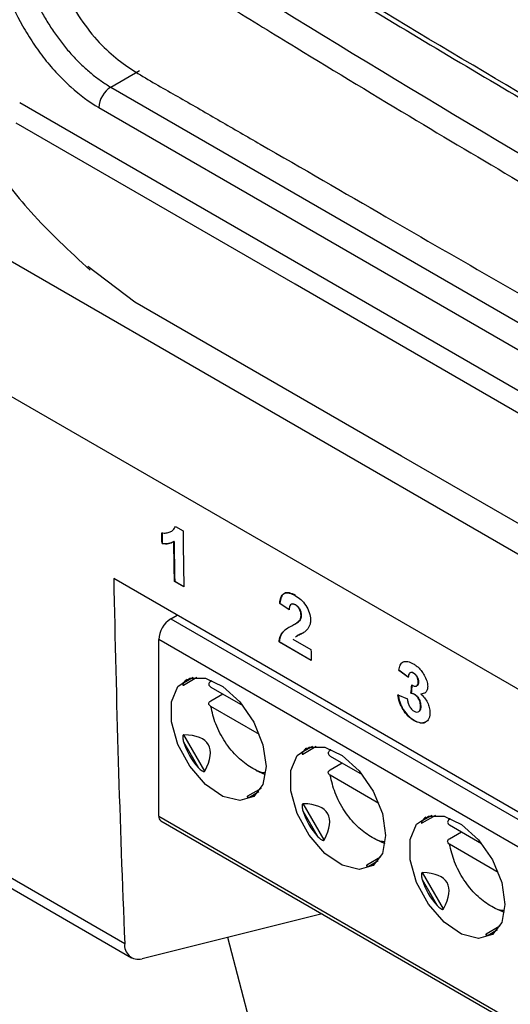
# Model space of a CAD drawing. Header units: millimetres. Extents: x -0.39 to 0.76, y -0.29 to 0.59.
# Tile 113 of 137: x 0.5595 to 0.574, y 0.3509 to 0.3801. Entities that reach past the tile are written whole.
import ezdxf

# ---------------------------------------------------------------- set-up
doc = ezdxf.new("R2010")
doc.units = ezdxf.units.MM

msp = doc.modelspace()

# ---------------------------------------------------------------- linework, layer by layer
at = {"color": 7, "linetype": 'Continuous', "lineweight": 25}
for p, q in [((0.52791, 0.390978), (0.613637, 0.341489)), ((0.562167, 0.378064), (0.563019, 0.378556)), ((0.562167, 0.378064), (0.590323, 0.36181)), ((0.575899, 0.368114), (0.559469, 0.377599)), ((0.561814, 0.377459), (0.58997, 0.361205)), ((0.549761, 0.374364), (0.580167, 0.356811)), ((0.562878, 0.371698), (0.561485, 0.372748)), ((0.570773, 0.36714), (0.562878, 0.371698)), ((0.580144, 0.36173), (0.570773, 0.36714)), ((0.564082, 0.365058), (0.564306, 0.364929)), ((0.563691, 0.364552), (0.563684, 0.364548)), ((0.564041, 0.364615), (0.564034, 0.364611)), ((0.580225, 0.353143), (0.562254, 0.363517)), ((0.56406, 0.363432), (0.564053, 0.363427)), ((0.564332, 0.363266), (0.564053, 0.363427)), ((0.56406, 0.363432), (0.564332, 0.363274)), ((0.567177, 0.362782), (0.56717, 0.362778)), ((0.56745, 0.362585), (0.56717, 0.362778)), ((0.567177, 0.362782), (0.56745, 0.362594)), ((0.567514, 0.362758), (0.567507, 0.362754)), ((0.567635, 0.36274), (0.567628, 0.362736)), ((0.563942, 0.362318), (0.564137, 0.36243)), ((0.56781, 0.362422), (0.567803, 0.362418)), ((0.567618, 0.362165), (0.567625, 0.362169)), ((0.567758, 0.362262), (0.567751, 0.362258)), ((0.563589, 0.356479), (0.563589, 0.361705)), ((0.567159, 0.361643), (0.567152, 0.361639)), ((0.568102, 0.36109), (0.567152, 0.361639)), ((0.567159, 0.361643), (0.568102, 0.361098)), ((0.567556, 0.361721), (0.568096, 0.36141)), ((0.548729, 0.360703), (0.562579, 0.352709)), ((0.564317, 0.36036), (0.564719, 0.360592)), ((0.570703, 0.360805), (0.570696, 0.360801)), ((0.570976, 0.360592), (0.570696, 0.360801)), ((0.570703, 0.360805), (0.570983, 0.360596)), ((0.57114, 0.360717), (0.571133, 0.360713)), ((0.565128, 0.360465), (0.565136, 0.360506)), ((0.565131, 0.3603), (0.566078, 0.359753)), ((0.571226, 0.360333), (0.571233, 0.360337)), ((0.571281, 0.36046), (0.571274, 0.360455)), ((0.548936, 0.360283), (0.562785, 0.352288)), ((0.565128, 0.359894), (0.565482, 0.360098)), ((0.570671, 0.360074), (0.57095, 0.359952)), ((0.571065, 0.360124), (0.571057, 0.36012)), ((0.571175, 0.360084), (0.571168, 0.360079)), ((0.571356, 0.360097), (0.571349, 0.360093)), ((0.571356, 0.360097), (0.57147, 0.360133)), ((0.566573, 0.358896), (0.565131, 0.359729)), ((0.571348, 0.359738), (0.571341, 0.359734)), ((0.571281, 0.35957), (0.571288, 0.359574)), ((0.571156, 0.359314), (0.571149, 0.35931)), ((0.56495, 0.357814), (0.564329, 0.35889)), ((0.564321, 0.358681), (0.564765, 0.357911)), ((0.567853, 0.358319), (0.568254, 0.358551)), ((0.568664, 0.358424), (0.568672, 0.358465)), ((0.568666, 0.358259), (0.569614, 0.357712)), ((0.568664, 0.357853), (0.569017, 0.358057)), ((0.566753, 0.357705), (0.566485, 0.357824)), ((0.570108, 0.356855), (0.568666, 0.357688)), ((0.566619, 0.357301), (0.566217, 0.357069)), ((0.568485, 0.355773), (0.567864, 0.356849)), ((0.567857, 0.35664), (0.568301, 0.35587)), ((0.571388, 0.356278), (0.57179, 0.356509)), ((0.563651, 0.356342), (0.609032, 0.330144)), ((0.572199, 0.356383), (0.572207, 0.356424)), ((0.572202, 0.356218), (0.573149, 0.355671)), ((0.572199, 0.355812), (0.572553, 0.356016)), ((0.570289, 0.355664), (0.570021, 0.355783)), ((0.573644, 0.354814), (0.572202, 0.355647)), ((0.570154, 0.35526), (0.569753, 0.355028)), ((0.572021, 0.353732), (0.5714, 0.354808)), ((0.571392, 0.354599), (0.571837, 0.353829)), ((0.573824, 0.353623), (0.573556, 0.353742)), ((0.568425, 0.353586), (0.563092, 0.352257)), ((0.57369, 0.353219), (0.573289, 0.352987)), ((0.571457, 0.3307), (0.565632, 0.35289))]:
    msp.add_line(p, q, dxfattribs=at)
at = {"color": 9, "linetype": 'Continuous', "lineweight": 25}
for p, q in [((0.563942, 0.362318), (0.608858, 0.336388)), ((0.608877, 0.335561), (0.563589, 0.361705)), ((0.564604, 0.360583), (0.564321, 0.36042)), ((0.568139, 0.358542), (0.567857, 0.358379)), ((0.566271, 0.357042), (0.566554, 0.357205)), ((0.563589, 0.356479), (0.609028, 0.330248)), ((0.571675, 0.356501), (0.571392, 0.356338)), ((0.569807, 0.355001), (0.570089, 0.355164)), ((0.573342, 0.35296), (0.573625, 0.353123))]:
    msp.add_line(p, q, dxfattribs=at)
at = {"color": 7, "linetype": 'Continuous', "lineweight": 25, "flags": 128}
for points in [[(0.575888, 0.367454), (0.567624, 0.372225), (0.559361, 0.376995)], [(0.566771, 0.357949), (0.566675, 0.357415), (0.566402, 0.357062), (0.565987, 0.35694), (0.565487, 0.357064), (0.564969, 0.357418), (0.564504, 0.357955), (0.564154, 0.3586), (0.563966, 0.359268), (0.563966, 0.359868), (0.564154, 0.36032), (0.564504, 0.360561), (0.564969, 0.36056), (0.565487, 0.360317), (0.565987, 0.359864), (0.566402, 0.359263), (0.566675, 0.358594), (0.566771, 0.357949)], [(0.570306, 0.355908), (0.570211, 0.355374), (0.569937, 0.355021), (0.569522, 0.354899), (0.569022, 0.355023), (0.568505, 0.355377), (0.56804, 0.355914), (0.56769, 0.356559), (0.567502, 0.357227), (0.567502, 0.357827), (0.56769, 0.358279), (0.56804, 0.35852), (0.568505, 0.358519), (0.569022, 0.358276), (0.569522, 0.357823), (0.569937, 0.357222), (0.570211, 0.356553), (0.570306, 0.355908)], [(0.573842, 0.353867), (0.573746, 0.353333), (0.573473, 0.35298), (0.573058, 0.352858), (0.572558, 0.352982), (0.57204, 0.353336), (0.571575, 0.353872), (0.571225, 0.354518), (0.571037, 0.355186), (0.571037, 0.355786), (0.571225, 0.356238), (0.571575, 0.356479), (0.57204, 0.356478), (0.572558, 0.356235), (0.573058, 0.355782), (0.573473, 0.355181), (0.573746, 0.354512), (0.573842, 0.353867)]]:
    msp.add_lwpolyline(points, dxfattribs=at)
at = {"color": 7, "linetype": 'Continuous', "lineweight": 25}
for centre, radius, start, end in [((0.562583, 0.377415), 0.0007705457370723, 122.656522, 176.710931), ((0.564356, 0.36167), 0.0007684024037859, 122.605478, 177.394522), ((0.563731, 0.356461), 0.0001438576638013, 172.74417, 235.943649), ((0.562987, 0.352655), 0.0004120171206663, 172.572014, 284.702719)]:
    msp.add_arc(centre, radius, start, end, dxfattribs=at)
for centre, major_axis, ratio, start_param, end_param in [((0.566314, 0.359319), (0.002019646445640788, -0.001056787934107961), 0.444531, 2.938631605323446, 3.090971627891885), ((0.556595, 0.353708), (0.008462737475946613, 0.004885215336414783), 0.204676, 5.967402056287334, 6.598995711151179), ((0.566314, 0.359319), (0.001816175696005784, 0.001049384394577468), 0.953495, 2.917196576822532, 3.365347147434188), ((0.56985, 0.357278), (0.002019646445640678, -0.001056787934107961), 0.444531, 2.938631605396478, 3.090971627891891), ((0.566314, 0.359319), (9.474338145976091e-05, 0.002277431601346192), 0.44448, 3.192324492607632, 3.344497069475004), ((0.560131, 0.351667), (0.008462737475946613, 0.004885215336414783), 0.204676, 5.967402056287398, 6.598995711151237), ((0.56985, 0.357278), (0.001816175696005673, 0.001049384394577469), 0.953495, 2.917196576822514, 3.365347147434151), ((0.573385, 0.355237), (0.002019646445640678, -0.001056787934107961), 0.444531, 2.93863160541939, 3.090971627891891), ((0.56985, 0.357278), (9.474338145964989e-05, 0.002277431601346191), 0.44448, 3.192324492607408, 3.34449706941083), ((0.563666, 0.349626), (0.008462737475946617, 0.004885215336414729), 0.204676, 5.967402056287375, 6.598995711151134), ((0.573385, 0.355237), (0.001816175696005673, 0.001049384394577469), 0.953495, 2.917196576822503, 3.365347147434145), ((0.573385, 0.355237), (9.474338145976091e-05, 0.002277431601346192), 0.44448, 3.192324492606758, 3.344497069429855)]:
    msp.add_ellipse(centre, major_axis=major_axis, ratio=ratio, start_param=start_param, end_param=end_param, dxfattribs=at)
for points, knots in [([(0.5535573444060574, 0.4124820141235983), (0.5534467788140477, 0.4104878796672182), (0.553317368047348, 0.4081538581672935), (0.5531788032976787, 0.4054749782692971), (0.553122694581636, 0.4044546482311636), (0.553072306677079, 0.4032010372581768), (0.553629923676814, 0.4015809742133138), (0.5542278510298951, 0.3998167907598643), (0.5550987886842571, 0.3972634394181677), (0.5565978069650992, 0.3928884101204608), (0.5582743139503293, 0.3879767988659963), (0.5597316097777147, 0.3838656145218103), (0.5603770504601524, 0.3818879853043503), (0.5608410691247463, 0.3807537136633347), (0.5613264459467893, 0.3799725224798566), (0.5620394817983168, 0.3790909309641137), (0.5630515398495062, 0.3783898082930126), (0.5642253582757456, 0.377749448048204), (0.5654104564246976, 0.3770553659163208), (0.5674396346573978, 0.3758878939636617), (0.5712898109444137, 0.3736621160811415), (0.5782470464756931, 0.3696467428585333), (0.584837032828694, 0.3658466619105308), (0.5894359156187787, 0.3631854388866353), (0.590746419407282, 0.3624332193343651), (0.5914032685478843, 0.362044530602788), (0.5920409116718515, 0.3618863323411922), (0.5925009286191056, 0.3618653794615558), (0.5927121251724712, 0.3619577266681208), (0.592754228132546, 0.3619761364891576)], [0, 0, 0, 0, 0.0880664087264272, 0.1030767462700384, 0.1182538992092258, 0.1334634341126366, 0.1572321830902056, 0.180971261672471, 0.2044249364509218, 0.2589412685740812, 0.3558069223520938, 0.4006739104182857, 0.4235076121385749, 0.4348973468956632, 0.4462098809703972, 0.4575100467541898, 0.4779360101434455, 0.4986683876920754, 0.5194007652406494, 0.5401331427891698, 0.6052920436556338, 0.7216472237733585, 0.9056079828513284, 0.9515981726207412, 0.9630957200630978, 0.9745527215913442, 0.9858862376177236, 0.9971863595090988, 0.9999999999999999, 0.9999999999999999, 0.9999999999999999, 0.9999999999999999]), ([(0.556111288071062, 0.4099912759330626), (0.5560490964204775, 0.4081749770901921), (0.5559791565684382, 0.4061323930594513), (0.5558029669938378, 0.4038388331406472), (0.5560372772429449, 0.402883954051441), (0.556382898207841, 0.4018744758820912), (0.5568454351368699, 0.4003866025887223), (0.5576711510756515, 0.3978113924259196), (0.5592106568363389, 0.393021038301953), (0.5606503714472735, 0.3885261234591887), (0.5618502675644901, 0.3849835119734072), (0.5622159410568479, 0.3837103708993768), (0.5627237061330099, 0.3827622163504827), (0.5632672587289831, 0.38202686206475), (0.5640044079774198, 0.3814658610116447), (0.5648327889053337, 0.380979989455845), (0.5660502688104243, 0.3802143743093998), (0.5681717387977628, 0.3789168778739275), (0.5721553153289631, 0.3765003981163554), (0.5785384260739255, 0.3727588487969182), (0.585375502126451, 0.3688687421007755), (0.5902802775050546, 0.3662872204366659), (0.5922585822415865, 0.3651781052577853), (0.5928430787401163, 0.365027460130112), (0.5933770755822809, 0.3650632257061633), (0.5939817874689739, 0.3653715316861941), (0.5944596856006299, 0.3661589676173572), (0.5966491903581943, 0.3689314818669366), (0.5989614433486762, 0.3720872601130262), (0.6011238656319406, 0.3749147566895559), (0.6015330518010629, 0.3754497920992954)], [0, 0, 0, 0, 0.0692182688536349, 0.0778418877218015, 0.0893050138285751, 0.1009644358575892, 0.1126135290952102, 0.1400718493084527, 0.189104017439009, 0.276661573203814, 0.2939657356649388, 0.3112222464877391, 0.3197427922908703, 0.3282221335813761, 0.3411624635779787, 0.3543314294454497, 0.3675000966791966, 0.3985394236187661, 0.4539635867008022, 0.5529287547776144, 0.6913415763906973, 0.7605566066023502, 0.7691931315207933, 0.777727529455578, 0.7862148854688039, 0.7947048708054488, 0.8119563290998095, 0.8292605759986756, 0.9676916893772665, 1, 1, 1, 1]), ([(0.5515327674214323, 0.3949755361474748), (0.5519497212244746, 0.3937874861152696), (0.5527232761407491, 0.3915833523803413), (0.5537290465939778, 0.3886435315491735), (0.5544503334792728, 0.3865143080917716), (0.5549341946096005, 0.3850757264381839), (0.5552693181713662, 0.3840764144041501), (0.5555755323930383, 0.3831585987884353), (0.5559929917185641, 0.3819101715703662), (0.5565087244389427, 0.3803080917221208), (0.5571177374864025, 0.3787005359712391), (0.557781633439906, 0.3772349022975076), (0.5585830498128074, 0.3758713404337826), (0.5598210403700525, 0.3742463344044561), (0.5609464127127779, 0.3732054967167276), (0.5615540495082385, 0.3726435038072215)], [0, 0, 0, 0, 0.1459713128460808, 0.2708137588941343, 0.3626092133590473, 0.4088277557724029, 0.446161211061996, 0.4839969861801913, 0.5224072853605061, 0.6027091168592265, 0.6914581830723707, 0.7421801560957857, 0.81161199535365, 0.8982812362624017, 1, 1, 1, 1]), ([(0.565535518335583, 0.3830236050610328), (0.5670847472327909, 0.3820699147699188), (0.5705085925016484, 0.3799622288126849), (0.574014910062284, 0.3779002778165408), (0.5759346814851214, 0.3767713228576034)], [0, 0, 0, 0, 0.4524821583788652, 1, 1, 1, 1]), ([(0.592765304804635, 0.3657098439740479), (0.5830230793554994, 0.3709030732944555), (0.5736423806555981, 0.3763178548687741), (0.5646332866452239, 0.3819489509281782), (0.5646211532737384, 0.3819566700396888), (0.5646090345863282, 0.3819645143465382)], [31.64903347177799, 31.64903347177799, 31.64903347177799, 31.64903347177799, 71.33687054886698, 71.33687054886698, 71.390452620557, 71.390452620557, 71.390452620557, 71.390452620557]), ([(0.5597190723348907, 0.3811677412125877), (0.5597432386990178, 0.381103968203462), (0.5597914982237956, 0.3809766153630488), (0.5598720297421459, 0.3807872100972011), (0.5599580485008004, 0.3805999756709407), (0.5600498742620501, 0.3804154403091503), (0.5601470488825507, 0.3802340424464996), (0.5602493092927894, 0.3800562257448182), (0.5603563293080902, 0.3798824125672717), (0.5604677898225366, 0.3797130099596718), (0.5605833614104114, 0.3795484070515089), (0.560702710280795, 0.3793889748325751), (0.5608254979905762, 0.3792350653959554), (0.5609513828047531, 0.3790870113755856), (0.5610800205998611, 0.3789451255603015), (0.5612110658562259, 0.3788097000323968), (0.5613441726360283, 0.3786810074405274), (0.5614789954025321, 0.3785592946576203), (0.5616151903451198, 0.3784448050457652), (0.5617524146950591, 0.3783376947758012), (0.5618903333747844, 0.3782383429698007), (0.5620285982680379, 0.3781461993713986), (0.5621209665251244, 0.3780913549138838), (0.5621670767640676, 0.3780639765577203)], [0, 0, 0, 0, 0.0491036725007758, 0.0980586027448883, 0.1468648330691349, 0.1955224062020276, 0.2440313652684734, 0.2923917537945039, 0.3406036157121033, 0.3886669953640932, 0.4365819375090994, 0.4843484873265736, 0.5319666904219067, 0.5794365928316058, 0.6267582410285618, 0.6739316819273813, 0.7209569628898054, 0.7678341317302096, 0.8145632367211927, 0.861144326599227, 0.9075774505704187, 0.95386265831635, 1, 1, 1, 1]), ([(0.5590594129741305, 0.3809450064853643), (0.5591959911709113, 0.3805762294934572), (0.5593621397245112, 0.3802198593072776), (0.5596517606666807, 0.379702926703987), (0.5597565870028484, 0.3795319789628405), (0.5599769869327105, 0.3792024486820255), (0.560207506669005, 0.3788853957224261), (0.5604564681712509, 0.3785952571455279), (0.5607137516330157, 0.3783195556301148), (0.5608484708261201, 0.3781888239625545), (0.5612532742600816, 0.3778268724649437), (0.5615299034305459, 0.3776232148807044), (0.5618135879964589, 0.3774594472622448)], [0, 0, 0, 0, 0.2500000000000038, 0.2500000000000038, 0.3750000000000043, 0.3750000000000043, 0.5000000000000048, 0.6250000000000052, 0.6250000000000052, 0.7500000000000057, 0.7500000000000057, 1, 1, 1, 1]), ([(0.5636789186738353, 0.3648675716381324), (0.5637010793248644, 0.3648642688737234), (0.5637232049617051, 0.3648610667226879), (0.563765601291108, 0.364859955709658), (0.5637860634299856, 0.3648615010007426), (0.5638463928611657, 0.3648691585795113), (0.5638845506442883, 0.3648786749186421), (0.5639569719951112, 0.3649059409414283), (0.563989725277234, 0.3649249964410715), (0.5640441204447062, 0.3649802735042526), (0.5640657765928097, 0.3650163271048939), (0.564081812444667, 0.3650578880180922)], [0, 0, 0, 0, 0.125, 0.125, 0.25, 0.25, 0.5, 0.5, 0.75, 0.75, 1, 1, 1, 1]), ([(0.5640336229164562, 0.3646106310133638), (0.5639844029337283, 0.3645813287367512), (0.563931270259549, 0.3645585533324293), (0.5638132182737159, 0.3645376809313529), (0.5637499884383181, 0.3645387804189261), (0.563683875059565, 0.3645477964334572)], [0, 0, 0, 0, 0.5, 0.5, 1, 1, 1, 1]), ([(0.5636909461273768, 0.3645518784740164), (0.5637237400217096, 0.3645483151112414), (0.5637893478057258, 0.3645411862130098), (0.5639048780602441, 0.3645504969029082), (0.5639761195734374, 0.3645851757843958), (0.5640214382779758, 0.3646072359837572)], [0, 0, 0, 0, 0.2666742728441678, 0.533511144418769, 1, 1, 1, 1]), ([(0.5671699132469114, 0.3627776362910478), (0.5671759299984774, 0.3628413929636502), (0.5671850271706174, 0.3629024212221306), (0.5672247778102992, 0.3630052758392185), (0.5672554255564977, 0.3630475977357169), (0.5673424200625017, 0.3630903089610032), (0.5673960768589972, 0.3630928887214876), (0.5675090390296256, 0.3630705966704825), (0.5675689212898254, 0.3630439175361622), (0.5676292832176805, 0.363009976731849)], [0, 0, 0, 0, 0.25, 0.25, 0.5, 0.5, 0.75, 0.75, 1, 1, 1, 1]), ([(0.5676363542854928, 0.3630140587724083), (0.5675763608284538, 0.3630477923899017), (0.5675175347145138, 0.3630741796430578), (0.5674046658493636, 0.363096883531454), (0.5673509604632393, 0.3630945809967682), (0.5672637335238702, 0.3630528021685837), (0.5672328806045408, 0.3630112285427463), (0.5671924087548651, 0.3629080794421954), (0.5671830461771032, 0.3628459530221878), (0.5671769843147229, 0.3627817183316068)], [0, 0, 0, 0, 0.25, 0.25, 0.5, 0.5, 0.75, 0.75, 1, 1, 1, 1]), ([(0.5676292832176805, 0.363009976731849), (0.5676851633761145, 0.3629764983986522), (0.5677404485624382, 0.3629387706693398), (0.567847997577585, 0.3628417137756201), (0.5678988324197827, 0.3627824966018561), (0.5679860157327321, 0.3626492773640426), (0.5680216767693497, 0.362577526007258), (0.5680697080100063, 0.362434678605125), (0.5680797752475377, 0.362364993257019), (0.5680818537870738, 0.3623000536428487)], [0, 0, 0, 0, 0.25, 0.25, 0.5, 0.5, 0.75, 0.75, 1, 1, 1, 1]), ([(0.5676275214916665, 0.3627360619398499), (0.5676005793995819, 0.3627502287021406), (0.5675737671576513, 0.362762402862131), (0.5675246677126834, 0.3627643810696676), (0.5675036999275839, 0.3627558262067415), (0.5674593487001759, 0.3627050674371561), (0.5674524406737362, 0.3626450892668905), (0.5674497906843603, 0.3625850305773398)], [0, 0, 0, 0, 0.25, 0.25, 0.5, 0.5, 1, 1, 1, 1]), ([(0.5675141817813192, 0.3627570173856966), (0.5675188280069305, 0.3627597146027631), (0.5675269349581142, 0.3627644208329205), (0.5675399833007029, 0.3627668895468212), (0.5675551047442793, 0.3627680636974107), (0.5675707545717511, 0.3627663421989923), (0.5675868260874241, 0.3627620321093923), (0.5676027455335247, 0.3627562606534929), (0.5676186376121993, 0.3627485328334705), (0.5676305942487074, 0.362742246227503), (0.5676345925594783, 0.362740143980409)], [0, 0, 0, 0, 0.1500110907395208, 0.2617463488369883, 0.3551920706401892, 0.5451984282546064, 0.6419711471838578, 0.730812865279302, 0.909983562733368, 1, 1, 1, 1]), ([(0.5678031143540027, 0.3624183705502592), (0.5678018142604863, 0.362446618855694), (0.5678001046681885, 0.3624750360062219), (0.567786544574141, 0.3625359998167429), (0.5677751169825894, 0.3625681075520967), (0.5677428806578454, 0.3626290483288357), (0.56772223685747, 0.3626574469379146), (0.5676768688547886, 0.3627038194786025), (0.5676519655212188, 0.362720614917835), (0.5676275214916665, 0.3627360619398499)], [0, 0, 0, 0, 0.25, 0.25, 0.5, 0.5, 0.75, 0.75, 1, 1, 1, 1]), ([(0.5676345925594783, 0.362740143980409), (0.5676588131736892, 0.3627248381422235), (0.5676829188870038, 0.3627087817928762), (0.5677289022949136, 0.3626621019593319), (0.5677496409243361, 0.3626335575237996), (0.5677817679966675, 0.3625731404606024), (0.567793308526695, 0.3625411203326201), (0.5678071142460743, 0.3624797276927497), (0.5678088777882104, 0.3624508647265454), (0.5678101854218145, 0.3624224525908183)], [0, 0, 0, 0, 0.25, 0.25, 0.5, 0.5, 0.75, 0.75, 1, 1, 1, 1]), ([(0.5677507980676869, 0.3622580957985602), (0.5677658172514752, 0.3622785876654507), (0.5677802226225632, 0.3623000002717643), (0.5677989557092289, 0.3623535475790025), (0.5678020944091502, 0.3623851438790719), (0.5678031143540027, 0.3624183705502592)], [0, 0, 0, 0, 0.5, 0.5, 1, 1, 1, 1]), ([(0.5678101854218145, 0.3624224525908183), (0.5678091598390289, 0.3623890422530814), (0.567805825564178, 0.3623569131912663), (0.5677872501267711, 0.3623041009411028), (0.567772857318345, 0.3622826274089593), (0.5677578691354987, 0.3622621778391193)], [0, 0, 0, 0, 0.5, 0.5, 1, 1, 1, 1]), ([(0.5671517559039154, 0.3616385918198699), (0.5671553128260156, 0.3616716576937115), (0.5671590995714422, 0.3617045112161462), (0.5671729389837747, 0.3617642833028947), (0.567182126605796, 0.3617920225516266), (0.5672147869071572, 0.3618704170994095), (0.567245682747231, 0.3619147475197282), (0.5673551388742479, 0.3620220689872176), (0.5674438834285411, 0.3620707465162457), (0.5675327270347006, 0.3621180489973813)], [0, 0, 0, 0, 0.1250000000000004, 0.1250000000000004, 0.2500000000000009, 0.2500000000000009, 0.4999999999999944, 0.4999999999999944, 1, 1, 1, 1]), ([(0.5674625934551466, 0.3620778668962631), (0.5674446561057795, 0.3620678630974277), (0.5673828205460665, 0.3620333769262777), (0.5672734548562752, 0.3619534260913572), (0.5671825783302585, 0.361816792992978), (0.56716500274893, 0.3616879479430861), (0.5671588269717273, 0.361642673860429)], [0, 0, 0, 0, 0.1206714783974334, 0.4159916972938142, 0.7947888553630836, 1, 1, 1, 1]), ([(0.5675327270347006, 0.3621180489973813), (0.5675708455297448, 0.3621385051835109), (0.5676089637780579, 0.362158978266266), (0.5676832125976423, 0.3622033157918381), (0.5677201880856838, 0.3622257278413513), (0.5677507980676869, 0.3622580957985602)], [0, 0, 0, 0, 0.5, 0.5, 1, 1, 1, 1]), ([(0.5677578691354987, 0.3622621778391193), (0.5677425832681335, 0.3622460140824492), (0.567725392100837, 0.3622324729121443), (0.5677076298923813, 0.3622199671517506), (0.5676899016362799, 0.3622074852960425), (0.567671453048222, 0.3621961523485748), (0.5676528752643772, 0.3621850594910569), (0.5676437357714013, 0.3621796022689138), (0.5676345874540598, 0.3621741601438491), (0.5676253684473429, 0.3621688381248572)], [0, 0, 0, 0, 0.0001147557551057, 0.0001147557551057, 0.0001147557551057, 0.0002291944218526, 0.0002291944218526, 0.0002291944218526, 0.0002854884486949, 0.0002854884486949, 0.0002854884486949, 0.0002854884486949]), ([(0.5680818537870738, 0.3623000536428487), (0.568081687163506, 0.3622623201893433), (0.5680799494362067, 0.3622256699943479), (0.5680682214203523, 0.3621580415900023), (0.5680589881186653, 0.3621276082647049), (0.5680229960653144, 0.3620446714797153), (0.567986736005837, 0.3620019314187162), (0.5679475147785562, 0.3619643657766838)], [0, 0, 0, 0, 0.2499999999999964, 0.2499999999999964, 0.4999999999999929, 0.4999999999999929, 1, 1, 1, 1]), ([(0.5679475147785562, 0.3619643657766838), (0.567916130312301, 0.3619414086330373), (0.5678534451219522, 0.3618955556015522), (0.5677391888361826, 0.3618513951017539), (0.5676729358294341, 0.3618021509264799), (0.567637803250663, 0.3617760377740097)], [0, 0, 0, 0, 0.3201800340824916, 0.6395057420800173, 1, 1, 1, 1]), ([(0.5676430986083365, 0.3617832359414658), (0.567665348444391, 0.3618010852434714), (0.5677239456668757, 0.3618480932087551), (0.567814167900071, 0.3618754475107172), (0.5678665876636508, 0.3619112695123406), (0.5678807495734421, 0.3619209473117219)], [0, 0, 0, 0, 0.308802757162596, 0.8132636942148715, 1, 1, 1, 1]), ([(0.5706961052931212, 0.360800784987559), (0.5707065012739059, 0.3608541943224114), (0.5707186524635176, 0.3609059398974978), (0.5707600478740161, 0.360993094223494), (0.5707894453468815, 0.3610276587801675), (0.5708696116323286, 0.3610624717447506), (0.5709171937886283, 0.3610643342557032), (0.570992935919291, 0.3610499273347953), (0.5710188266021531, 0.3610422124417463), (0.5710720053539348, 0.3610204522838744), (0.5710991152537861, 0.3610059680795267), (0.5711261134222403, 0.3609912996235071)], [0, 0, 0, 0, 0.2500000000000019, 0.2500000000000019, 0.5000000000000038, 0.5000000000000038, 0.7500000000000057, 0.7500000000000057, 0.8750000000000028, 0.8750000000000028, 1, 1, 1, 1]), ([(0.5711261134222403, 0.3609912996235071), (0.571155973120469, 0.3609732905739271), (0.571185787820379, 0.3609544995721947), (0.571244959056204, 0.3609089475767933), (0.5712736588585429, 0.3608836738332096), (0.5713290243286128, 0.3608274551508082), (0.5713559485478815, 0.3607959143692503), (0.5714055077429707, 0.3607288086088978), (0.5714276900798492, 0.3606930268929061), (0.5714490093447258, 0.3606565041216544)], [0, 0, 0, 0, 0.25, 0.25, 0.5, 0.5, 0.75, 0.75, 1, 1, 1, 1]), ([(0.5711325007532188, 0.3607126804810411), (0.571109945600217, 0.3607244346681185), (0.57108768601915, 0.3607327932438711), (0.5710477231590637, 0.3607321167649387), (0.5710308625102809, 0.3607242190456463), (0.5710041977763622, 0.3606988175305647), (0.5709946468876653, 0.3606806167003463), (0.5709818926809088, 0.3606391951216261), (0.5709789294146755, 0.3606154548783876), (0.5709762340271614, 0.3605915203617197)], [0, 0, 0, 0, 0.25, 0.25, 0.5, 0.5, 0.75, 0.75, 1, 1, 1, 1]), ([(0.571040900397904, 0.3607258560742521), (0.5710426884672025, 0.3607274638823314), (0.5710551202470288, 0.3607386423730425), (0.5710895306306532, 0.3607398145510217), (0.5711232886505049, 0.3607242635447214), (0.5711395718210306, 0.3607167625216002)], [0, 0, 0, 0, 0.0800043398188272, 0.5562403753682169, 1, 1, 1, 1]), ([(0.5712737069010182, 0.3604554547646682), (0.5712726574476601, 0.360478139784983), (0.5712710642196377, 0.3605010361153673), (0.5712594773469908, 0.360550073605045), (0.5712501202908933, 0.3605756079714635), (0.5712242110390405, 0.3606248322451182), (0.5712081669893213, 0.3606479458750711), (0.5711721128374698, 0.3606863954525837), (0.5711522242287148, 0.3607002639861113), (0.5711325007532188, 0.3607126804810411)], [0, 0, 0, 0, 0.25, 0.25, 0.5, 0.5, 0.75, 0.75, 1, 1, 1, 1]), ([(0.5711395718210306, 0.3607167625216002), (0.5711590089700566, 0.3607045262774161), (0.5711782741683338, 0.3606912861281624), (0.5712147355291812, 0.3606527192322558), (0.5712308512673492, 0.3606295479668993), (0.571256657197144, 0.3605808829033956), (0.5712662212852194, 0.3605551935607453), (0.571278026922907, 0.3605059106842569), (0.5712797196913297, 0.3604824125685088), (0.57128077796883, 0.3604595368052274)], [0, 0, 0, 0, 0.25, 0.25, 0.5, 0.5, 0.75, 0.75, 1, 1, 1, 1]), ([(0.5714490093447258, 0.3606565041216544), (0.5714794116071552, 0.360600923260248), (0.5715064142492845, 0.3605433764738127), (0.5715425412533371, 0.3604300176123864), (0.5715508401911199, 0.3603741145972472), (0.5715526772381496, 0.3603221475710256)], [0, 0, 0, 0, 0.5, 0.5, 1, 1, 1, 1]), ([(0.5643210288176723, 0.3604196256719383), (0.5643179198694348, 0.3604148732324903), (0.564311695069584, 0.3604053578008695), (0.5643042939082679, 0.3603915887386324), (0.5642987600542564, 0.3603785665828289), (0.5642962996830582, 0.3603688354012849), (0.5642962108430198, 0.3603622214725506), (0.5642972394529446, 0.3603584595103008), (0.56429943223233, 0.3603559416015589), (0.5643028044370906, 0.3603546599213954), (0.5643081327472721, 0.3603554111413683), (0.5643134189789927, 0.3603573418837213), (0.5643167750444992, 0.3603594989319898), (0.564317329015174, 0.3603598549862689)], [0, 0, 0, 0, 0.1567897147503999, 0.3139275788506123, 0.4649944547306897, 0.6171546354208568, 0.6901088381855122, 0.7636321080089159, 0.819691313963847, 0.8767998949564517, 0.9380747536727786, 0.9897782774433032, 1, 1, 1, 1]), ([(0.5651280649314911, 0.3604651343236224), (0.5650903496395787, 0.3604433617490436), (0.5650695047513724, 0.3604129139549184), (0.5650709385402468, 0.3603521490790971), (0.5650930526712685, 0.3603220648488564), (0.5651307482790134, 0.3603003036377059)], [0, 0, 0, 0, 0.5, 0.5, 1, 1, 1, 1]), ([(0.5710795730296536, 0.3603628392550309), (0.5711049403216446, 0.360347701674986), (0.5711300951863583, 0.3603345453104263), (0.5711789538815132, 0.3603217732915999), (0.571202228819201, 0.3603213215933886), (0.5712394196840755, 0.3603382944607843), (0.5712535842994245, 0.3603548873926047), (0.5712711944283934, 0.3603986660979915), (0.5712729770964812, 0.3604269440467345), (0.5712737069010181, 0.3604554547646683)], [0, 0, 0, 0, 0.25, 0.25, 0.5, 0.5, 0.75, 0.75, 1, 1, 1, 1]), ([(0.57128077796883, 0.3604595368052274), (0.5712805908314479, 0.3604522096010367), (0.5712802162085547, 0.3604375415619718), (0.5712786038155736, 0.3604160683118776), (0.5712748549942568, 0.3603959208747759), (0.5712694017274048, 0.3603797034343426), (0.5712611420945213, 0.3603634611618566), (0.571251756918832, 0.3603512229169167), (0.5712413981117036, 0.3603416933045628), (0.5712357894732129, 0.3603383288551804), (0.5712333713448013, 0.3603368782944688)], [0, 0, 0, 0, 0.1356379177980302, 0.2715281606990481, 0.4098370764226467, 0.5500770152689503, 0.6429287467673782, 0.8315016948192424, 0.9273530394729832, 0.9999999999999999, 0.9999999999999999, 0.9999999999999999, 0.9999999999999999]), ([(0.5715526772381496, 0.3603221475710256), (0.5715520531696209, 0.360285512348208), (0.5715492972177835, 0.3602505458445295), (0.5715300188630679, 0.3601913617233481), (0.571515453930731, 0.3601666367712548), (0.5714589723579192, 0.3601104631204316), (0.571405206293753, 0.3600980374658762), (0.5713491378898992, 0.3600933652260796)], [0, 0, 0, 0, 0.2499999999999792, 0.2499999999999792, 0.4999999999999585, 0.4999999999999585, 1, 1, 1, 1]), ([(0.5711492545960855, 0.3593098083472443), (0.5710902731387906, 0.3593449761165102), (0.5710321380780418, 0.3593869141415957), (0.5709196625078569, 0.3594968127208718), (0.5708685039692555, 0.3595618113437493), (0.5707809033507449, 0.3597031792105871), (0.5707447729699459, 0.3597792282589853), (0.5706933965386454, 0.3599289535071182), (0.5706791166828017, 0.3600031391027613), (0.5706707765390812, 0.3600743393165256)], [0, 0, 0, 0, 0.25, 0.25, 0.5, 0.5, 0.75, 0.75, 1, 1, 1, 1]), ([(0.570677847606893, 0.3600784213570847), (0.5706861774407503, 0.3600073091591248), (0.5706999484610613, 0.3599347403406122), (0.5707518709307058, 0.3597830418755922), (0.5707869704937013, 0.3597090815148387), (0.5708748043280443, 0.359566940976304), (0.5709255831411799, 0.3595021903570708), (0.5710380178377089, 0.3593919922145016), (0.5710969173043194, 0.3593493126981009), (0.5711563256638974, 0.3593138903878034)], [0, 0, 0, 0, 0.25, 0.25, 0.5, 0.5, 0.75, 0.75, 1, 1, 1, 1]), ([(0.5711679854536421, 0.3600794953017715), (0.5711585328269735, 0.3600846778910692), (0.5711490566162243, 0.3600898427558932), (0.5711396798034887, 0.3600940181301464), (0.5711302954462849, 0.3600981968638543), (0.5711210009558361, 0.3601015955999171), (0.5711117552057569, 0.3601048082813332), (0.5710933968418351, 0.3601111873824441), (0.5710753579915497, 0.3601157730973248), (0.5710574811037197, 0.3601198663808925)], [0, 0, 0, 0, 4.0136141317e-05, 4.0136141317e-05, 4.0136141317e-05, 8.02857957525e-05, 8.02857957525e-05, 8.02857957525e-05, 0.0001600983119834, 0.0001600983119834, 0.0001600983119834, 0.0001600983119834]), ([(0.571064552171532, 0.3601239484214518), (0.571073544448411, 0.3601218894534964), (0.5710825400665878, 0.3601198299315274), (0.5710916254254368, 0.3601173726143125), (0.5711007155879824, 0.3601149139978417), (0.5711099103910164, 0.3601119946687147), (0.5711191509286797, 0.3601087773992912), (0.5711375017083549, 0.3601023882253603), (0.571156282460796, 0.3600938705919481), (0.571175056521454, 0.3600835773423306)], [0, 0, 0, 0, 4.0119405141e-05, 4.0119405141e-05, 4.0119405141e-05, 8.02737389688e-05, 8.02737389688e-05, 8.02737389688e-05, 0.0001602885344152, 0.0001602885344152, 0.0001602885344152, 0.0001602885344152]), ([(0.5713405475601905, 0.3597341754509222), (0.5713390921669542, 0.3597638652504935), (0.5713372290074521, 0.3597937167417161), (0.5713243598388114, 0.3598569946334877), (0.5713137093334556, 0.3598904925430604), (0.5712836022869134, 0.3599553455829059), (0.5712647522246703, 0.3599869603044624), (0.5712197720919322, 0.360042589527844), (0.5711938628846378, 0.360062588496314), (0.5711679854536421, 0.3600794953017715)], [0, 0, 0, 0, 0.25, 0.25, 0.5, 0.5, 0.75, 0.75, 1, 1, 1, 1]), ([(0.571175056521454, 0.3600835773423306), (0.5712005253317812, 0.3600669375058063), (0.5712261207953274, 0.3600473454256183), (0.5712709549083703, 0.3599923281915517), (0.5712900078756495, 0.3599606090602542), (0.5713202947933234, 0.3598958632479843), (0.5713310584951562, 0.3598624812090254), (0.5713442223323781, 0.3597985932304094), (0.5713461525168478, 0.3597681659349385), (0.571347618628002, 0.3597382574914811)], [0, 0, 0, 0, 0.25, 0.25, 0.5, 0.5, 0.75, 0.75, 1, 1, 1, 1]), ([(0.5713491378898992, 0.3600933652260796), (0.5713874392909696, 0.360060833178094), (0.571424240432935, 0.3600247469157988), (0.5714922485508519, 0.3599393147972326), (0.5715212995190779, 0.35989250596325), (0.5715703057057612, 0.3597940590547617), (0.5715891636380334, 0.3597436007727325), (0.5716138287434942, 0.3596440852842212), (0.571618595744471, 0.3595973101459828), (0.57162029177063, 0.3595519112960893)], [0, 0, 0, 0, 0.25, 0.25, 0.5, 0.5, 0.75, 0.75, 1, 1, 1, 1]), ([(0.5651307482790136, 0.3597287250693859), (0.5650930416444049, 0.3597504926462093), (0.5650709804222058, 0.359780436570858), (0.5650694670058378, 0.3598412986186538), (0.5650903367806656, 0.359871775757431), (0.5651280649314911, 0.3598935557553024)], [0, 0, 0, 0, 0.5, 0.5, 1, 1, 1, 1]), ([(0.5667488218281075, 0.3577657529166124), (0.5667399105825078, 0.3577650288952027), (0.5666143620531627, 0.3577548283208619), (0.5663210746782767, 0.3579027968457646), (0.5659135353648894, 0.3582047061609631), (0.5655404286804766, 0.35866404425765), (0.565253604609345, 0.3592007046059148), (0.5651708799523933, 0.3595562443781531), (0.5651307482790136, 0.3597287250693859)], [0, 0, 0, 0, 0.0146952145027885, 0.2070375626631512, 0.3993799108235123, 0.6035187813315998, 0.807657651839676, 1, 1, 1, 1]), ([(0.5709495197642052, 0.3599523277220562), (0.5709538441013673, 0.359919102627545), (0.570958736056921, 0.3598857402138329), (0.5709770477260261, 0.3598169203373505), (0.5709895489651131, 0.3597808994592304), (0.5710241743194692, 0.3597119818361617), (0.5710458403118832, 0.3596785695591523), (0.5710829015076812, 0.3596359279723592), (0.5710961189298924, 0.3596226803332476), (0.5711228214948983, 0.3596006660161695), (0.5711365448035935, 0.3595919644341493), (0.5711502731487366, 0.3595832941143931)], [0, 0, 0, 0, 0.2499999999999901, 0.2499999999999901, 0.4999999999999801, 0.4999999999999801, 0.7499999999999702, 0.7499999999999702, 0.8749999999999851, 0.8749999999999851, 1, 1, 1, 1]), ([(0.5711502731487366, 0.3595832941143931), (0.5711784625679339, 0.3595677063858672), (0.571206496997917, 0.3595574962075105), (0.5712562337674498, 0.3595569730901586), (0.5712781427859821, 0.3595653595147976), (0.5713120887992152, 0.3595957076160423), (0.5713244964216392, 0.3596178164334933), (0.5713385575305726, 0.3596710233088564), (0.571340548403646, 0.3597021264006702), (0.5713405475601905, 0.3597341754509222)], [0, 0, 0, 0, 0.25, 0.25, 0.5, 0.5, 0.75, 0.75, 1, 1, 1, 1]), ([(0.571347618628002, 0.3597382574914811), (0.5713476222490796, 0.3597291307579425), (0.5713476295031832, 0.3597108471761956), (0.5713456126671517, 0.3596845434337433), (0.5713416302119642, 0.359659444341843), (0.5713360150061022, 0.359638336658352), (0.5713273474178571, 0.3596158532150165), (0.5713161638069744, 0.3595987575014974), (0.5713027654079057, 0.3595847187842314), (0.5712943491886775, 0.3595779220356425), (0.5712891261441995, 0.3595751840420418), (0.5712880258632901, 0.3595746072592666)], [0, 0, 0, 0, 0.1265771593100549, 0.2535719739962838, 0.3826100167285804, 0.5126863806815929, 0.6039097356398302, 0.789758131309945, 0.8843911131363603, 0.9756459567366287, 1, 1, 1, 1]), ([(0.57162029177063, 0.3595519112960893), (0.5716202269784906, 0.3595169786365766), (0.5716187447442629, 0.3594831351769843), (0.571607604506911, 0.3594217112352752), (0.5715992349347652, 0.3593926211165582), (0.5715635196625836, 0.3593181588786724), (0.5715269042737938, 0.359282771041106), (0.5714389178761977, 0.359238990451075), (0.5713864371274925, 0.3592314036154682), (0.571273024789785, 0.3592489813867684), (0.5712109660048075, 0.3592756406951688), (0.5711492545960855, 0.3593098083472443)], [0, 0, 0, 0, 0.1249999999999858, 0.1249999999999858, 0.2499999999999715, 0.2499999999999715, 0.499999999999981, 0.499999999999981, 0.7499999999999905, 0.7499999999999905, 1, 1, 1, 1]), ([(0.5711563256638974, 0.3593138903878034), (0.5712151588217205, 0.3592861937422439), (0.5713334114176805, 0.3592305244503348), (0.5714533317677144, 0.3592332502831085), (0.571494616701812, 0.3592711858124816), (0.5715001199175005, 0.359276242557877)], [0, 0, 0, 0, 0.4618303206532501, 0.9282628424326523, 1, 1, 1, 1]), ([(0.5643287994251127, 0.3588895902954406), (0.564321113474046, 0.3588898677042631), (0.5643135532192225, 0.3588857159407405), (0.5643034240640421, 0.3588710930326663), (0.5643005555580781, 0.3588616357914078), (0.5642953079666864, 0.3588332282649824), (0.564295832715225, 0.3588133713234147), (0.5643010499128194, 0.3587556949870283), (0.5643100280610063, 0.3587180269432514), (0.564321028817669, 0.3586810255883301)], [0, 0, 0, 0, 0.1249999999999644, 0.1249999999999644, 0.2499999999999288, 0.2499999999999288, 0.4999999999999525, 0.4999999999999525, 1, 1, 1, 1]), ([(0.567856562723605, 0.3583786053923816), (0.5678534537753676, 0.3583738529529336), (0.567847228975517, 0.3583643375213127), (0.5678398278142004, 0.3583505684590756), (0.5678342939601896, 0.358337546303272), (0.5678318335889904, 0.3583278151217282), (0.567831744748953, 0.3583212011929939), (0.567832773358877, 0.3583174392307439), (0.5678349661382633, 0.3583149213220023), (0.567838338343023, 0.3583136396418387), (0.5678436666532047, 0.3583143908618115), (0.5678489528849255, 0.3583163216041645), (0.5678523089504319, 0.358318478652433), (0.5678528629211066, 0.3583188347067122)], [0, 0, 0, 0, 0.1567897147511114, 0.313927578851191, 0.4649944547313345, 0.6171546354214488, 0.6901088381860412, 0.7636321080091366, 0.819691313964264, 0.8767998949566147, 0.9380747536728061, 0.9897782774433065, 1, 1, 1, 1]), ([(0.5686635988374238, 0.3584241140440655), (0.5686258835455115, 0.3584023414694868), (0.5686050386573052, 0.3583718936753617), (0.5686064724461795, 0.3583111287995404), (0.5686285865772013, 0.3582810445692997), (0.5686662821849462, 0.3582592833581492)], [0, 0, 0, 0, 0.5, 0.5, 1, 1, 1, 1]), ([(0.5647654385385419, 0.3579112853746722), (0.5647810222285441, 0.357894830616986), (0.5647972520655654, 0.3578789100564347), (0.5648143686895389, 0.3578639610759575), (0.5648308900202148, 0.3578495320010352), (0.5648483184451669, 0.3578358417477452), (0.564867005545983, 0.3578242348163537), (0.5648760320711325, 0.3578186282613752), (0.5648854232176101, 0.3578134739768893), (0.5648951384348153, 0.3578093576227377), (0.5649026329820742, 0.3578061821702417), (0.5649104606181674, 0.3578035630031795), (0.5649182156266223, 0.3578023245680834), (0.564922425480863, 0.3578016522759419), (0.5649266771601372, 0.3578013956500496), (0.5649306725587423, 0.3578017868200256), (0.5649340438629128, 0.3578021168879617), (0.5649372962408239, 0.3578029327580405), (0.5649401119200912, 0.3578042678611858), (0.5649429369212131, 0.3578056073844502), (0.5649453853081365, 0.3578075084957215), (0.5649472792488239, 0.3578097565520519), (0.5649483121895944, 0.3578109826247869), (0.5649491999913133, 0.3578123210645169), (0.5649499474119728, 0.3578137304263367)], [5.2e-15, 5.2e-15, 5.2e-15, 5.2e-15, 6.83781332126e-05, 6.83781332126e-05, 6.83781332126e-05, 0.0001344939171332, 0.0001344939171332, 0.0001344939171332, 0.0001663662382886, 0.0001663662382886, 0.0001663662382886, 0.000191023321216, 0.000191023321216, 0.000191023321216, 0.0002043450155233, 0.0002043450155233, 0.0002043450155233, 0.0002156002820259, 0.0002156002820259, 0.0002156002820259, 0.0002269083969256, 0.0002269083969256, 0.0002269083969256, 0.0002330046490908, 0.0002330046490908, 0.0002330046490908, 0.0002330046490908]), ([(0.5686662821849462, 0.3576877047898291), (0.5686285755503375, 0.3577094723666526), (0.5686065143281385, 0.3577394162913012), (0.5686050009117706, 0.3578002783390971), (0.5686258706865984, 0.3578307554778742), (0.5686635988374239, 0.3578525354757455)], [0, 0, 0, 0, 0.5, 0.5, 1, 1, 1, 1]), ([(0.5702843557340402, 0.3557247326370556), (0.5702754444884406, 0.3557240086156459), (0.5701498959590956, 0.355713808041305), (0.5698566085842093, 0.3558617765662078), (0.5694490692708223, 0.3561636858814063), (0.5690759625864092, 0.3566230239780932), (0.5687891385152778, 0.357159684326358), (0.5687064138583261, 0.3575152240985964), (0.5686662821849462, 0.3576877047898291)], [0, 0, 0, 0, 0.0146952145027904, 0.2070375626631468, 0.3993799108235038, 0.6035187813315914, 0.8076576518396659, 1, 1, 1, 1]), ([(0.5662175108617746, 0.3570687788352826), (0.5662157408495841, 0.357067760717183), (0.5662114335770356, 0.3570652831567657), (0.5662079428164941, 0.3570618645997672), (0.5662058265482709, 0.3570586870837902), (0.5662050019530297, 0.3570552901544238), (0.5662061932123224, 0.3570518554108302), (0.5662104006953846, 0.3570481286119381), (0.566217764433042, 0.35704504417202), (0.5662281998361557, 0.3570428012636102), (0.566240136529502, 0.3570416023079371), (0.5662543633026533, 0.3570412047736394), (0.5662650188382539, 0.3570417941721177), (0.5662710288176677, 0.3570421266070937)], [0, 0, 0, 0, 0.0340504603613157, 0.0828607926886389, 0.1240735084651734, 0.1663890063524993, 0.2455190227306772, 0.3264681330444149, 0.4510812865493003, 0.5769873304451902, 0.7051616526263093, 0.8337040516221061, 1, 1, 1, 1]), ([(0.5678643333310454, 0.3568485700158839), (0.5678566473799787, 0.3568488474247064), (0.5678490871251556, 0.3568446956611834), (0.567838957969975, 0.3568300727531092), (0.5678360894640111, 0.356820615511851), (0.5678308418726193, 0.3567922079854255), (0.5678313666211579, 0.3567723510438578), (0.5678365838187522, 0.3567146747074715), (0.5678455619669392, 0.3566770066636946), (0.5678565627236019, 0.3566400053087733)], [0, 0, 0, 0, 0.1249999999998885, 0.1249999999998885, 0.249999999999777, 0.249999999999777, 0.499999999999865, 0.499999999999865, 1, 1, 1, 1]), ([(0.5713920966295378, 0.3563375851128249), (0.5713889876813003, 0.3563328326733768), (0.5713827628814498, 0.3563233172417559), (0.571375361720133, 0.3563095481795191), (0.5713698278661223, 0.3562965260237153), (0.5713673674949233, 0.3562867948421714), (0.5713672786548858, 0.3562801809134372), (0.5713683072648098, 0.3562764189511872), (0.571370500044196, 0.3562739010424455), (0.5713738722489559, 0.3562726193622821), (0.5713792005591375, 0.3562733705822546), (0.5713844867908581, 0.3562753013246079), (0.5713878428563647, 0.3562774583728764), (0.5713883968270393, 0.3562778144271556)], [0, 0, 0, 0, 0.1567897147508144, 0.3139275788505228, 0.4649944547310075, 0.6171546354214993, 0.6901088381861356, 0.7636321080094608, 0.8196913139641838, 0.8767998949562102, 0.9380747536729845, 0.9897782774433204, 1, 1, 1, 1]), ([(0.5721991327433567, 0.3563830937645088), (0.5721614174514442, 0.35636132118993), (0.5721405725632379, 0.3563308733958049), (0.5721420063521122, 0.3562701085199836), (0.572164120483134, 0.3562400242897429), (0.5722018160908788, 0.3562182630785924)], [0, 0, 0, 0, 0.5, 0.5, 1, 1, 1, 1]), ([(0.5683009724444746, 0.3558702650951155), (0.5683165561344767, 0.3558538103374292), (0.5683327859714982, 0.3558378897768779), (0.5683499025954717, 0.3558229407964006), (0.5683664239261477, 0.3558085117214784), (0.5683838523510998, 0.3557948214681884), (0.5684025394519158, 0.3557832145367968), (0.5684115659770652, 0.3557776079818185), (0.5684209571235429, 0.3557724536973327), (0.568430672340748, 0.3557683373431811), (0.568438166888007, 0.3557651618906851), (0.5684459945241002, 0.3557625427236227), (0.568453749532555, 0.3557613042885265), (0.5684579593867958, 0.355760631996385), (0.5684622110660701, 0.3557603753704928), (0.568466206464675, 0.3557607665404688), (0.5684695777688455, 0.3557610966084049), (0.5684728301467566, 0.3557619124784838), (0.5684756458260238, 0.355763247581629), (0.5684784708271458, 0.3557645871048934), (0.5684809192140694, 0.3557664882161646), (0.5684828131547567, 0.3557687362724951), (0.5684838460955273, 0.3557699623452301), (0.5684847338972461, 0.3557713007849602), (0.5684854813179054, 0.3557727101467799)], [5.3e-15, 5.3e-15, 5.3e-15, 5.3e-15, 6.83781332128e-05, 6.83781332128e-05, 6.83781332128e-05, 0.0001344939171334, 0.0001344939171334, 0.0001344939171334, 0.0001663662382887, 0.0001663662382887, 0.0001663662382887, 0.0001910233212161, 0.0001910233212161, 0.0001910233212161, 0.0002043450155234, 0.0002043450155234, 0.0002043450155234, 0.000215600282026, 0.000215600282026, 0.000215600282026, 0.0002269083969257, 0.0002269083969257, 0.0002269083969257, 0.0002330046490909, 0.0002330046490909, 0.0002330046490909, 0.0002330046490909]), ([(0.5722018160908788, 0.3556466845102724), (0.5721641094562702, 0.3556684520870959), (0.5721420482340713, 0.3556983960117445), (0.5721405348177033, 0.3557592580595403), (0.5721614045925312, 0.3557897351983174), (0.5721991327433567, 0.3558115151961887)], [0, 0, 0, 0, 0.5, 0.5, 1, 1, 1, 1]), ([(0.5738198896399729, 0.3536837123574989), (0.5738109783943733, 0.3536829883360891), (0.5736854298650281, 0.3536727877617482), (0.5733921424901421, 0.3538207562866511), (0.5729846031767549, 0.3541226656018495), (0.572611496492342, 0.3545820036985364), (0.5723246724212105, 0.3551186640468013), (0.5722419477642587, 0.3554742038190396), (0.5722018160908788, 0.3556466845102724)], [0, 0, 0, 0, 0.0146952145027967, 0.2070375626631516, 0.3993799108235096, 0.6035187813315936, 0.8076576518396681, 1, 1, 1, 1]), ([(0.5697530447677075, 0.3550277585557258), (0.5697512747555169, 0.3550267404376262), (0.5697469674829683, 0.3550242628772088), (0.5697434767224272, 0.3550208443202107), (0.5697413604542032, 0.3550176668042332), (0.5697405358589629, 0.3550142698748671), (0.5697417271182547, 0.3550108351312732), (0.5697459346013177, 0.3550071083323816), (0.5697532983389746, 0.355004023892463), (0.5697637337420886, 0.3550017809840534), (0.5697756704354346, 0.3550005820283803), (0.5697898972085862, 0.3550001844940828), (0.5698005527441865, 0.3550007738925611), (0.5698065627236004, 0.355001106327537)], [0, 0, 0, 0, 0.0340504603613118, 0.0828607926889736, 0.1240735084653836, 0.166389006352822, 0.2455190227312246, 0.3264681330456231, 0.4510812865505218, 0.5769873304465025, 0.7051616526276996, 0.8337040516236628, 1, 1, 1, 1]), ([(0.5713998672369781, 0.3548075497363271), (0.5713921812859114, 0.3548078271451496), (0.5713846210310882, 0.3548036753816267), (0.5713744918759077, 0.3547890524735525), (0.5713716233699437, 0.3547795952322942), (0.571366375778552, 0.3547511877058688), (0.5713669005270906, 0.3547313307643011), (0.571372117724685, 0.3546736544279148), (0.5713810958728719, 0.354635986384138), (0.5713920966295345, 0.3545989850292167)], [0, 0, 0, 0, 0.1250000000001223, 0.1250000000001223, 0.2500000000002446, 0.2500000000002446, 0.5000000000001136, 0.5000000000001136, 1, 1, 1, 1]), ([(0.5718365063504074, 0.3538292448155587), (0.5718520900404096, 0.3538127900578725), (0.5718683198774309, 0.3537968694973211), (0.5718854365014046, 0.3537819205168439), (0.5719019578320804, 0.3537674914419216), (0.5719193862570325, 0.3537538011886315), (0.5719380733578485, 0.3537421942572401), (0.5719470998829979, 0.3537365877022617), (0.5719564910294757, 0.3537314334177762), (0.5719662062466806, 0.3537273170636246), (0.5719737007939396, 0.3537241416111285), (0.5719815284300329, 0.353721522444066), (0.5719892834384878, 0.3537202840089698), (0.5719934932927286, 0.3537196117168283), (0.5719977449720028, 0.353719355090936), (0.5720017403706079, 0.353719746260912), (0.5720051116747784, 0.3537200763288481), (0.5720083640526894, 0.3537208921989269), (0.5720111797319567, 0.3537222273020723), (0.5720140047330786, 0.3537235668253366), (0.572016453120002, 0.3537254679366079), (0.5720183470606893, 0.3537277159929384), (0.5720193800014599, 0.3537289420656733), (0.5720202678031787, 0.3537302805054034), (0.5720210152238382, 0.3537316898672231)], [5.2e-15, 5.2e-15, 5.2e-15, 5.2e-15, 6.83781332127e-05, 6.83781332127e-05, 6.83781332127e-05, 0.0001344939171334, 0.0001344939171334, 0.0001344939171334, 0.0001663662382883, 0.0001663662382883, 0.0001663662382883, 0.000191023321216, 0.000191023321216, 0.000191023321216, 0.0002043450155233, 0.0002043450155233, 0.0002043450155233, 0.0002156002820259, 0.0002156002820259, 0.0002156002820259, 0.0002269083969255, 0.0002269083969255, 0.0002269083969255, 0.0002330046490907, 0.0002330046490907, 0.0002330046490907, 0.0002330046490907]), ([(0.573288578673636, 0.352986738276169), (0.5732868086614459, 0.3529857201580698), (0.5732825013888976, 0.3529832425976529), (0.5732790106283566, 0.3529798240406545), (0.5732768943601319, 0.3529766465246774), (0.5732760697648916, 0.3529732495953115), (0.5732772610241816, 0.3529698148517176), (0.5732814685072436, 0.3529660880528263), (0.5732888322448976, 0.3529630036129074), (0.5732992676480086, 0.3529607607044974), (0.5733112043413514, 0.3529595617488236), (0.573325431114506, 0.3529591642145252), (0.5733360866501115, 0.3529597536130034), (0.5733420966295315, 0.3529600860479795)], [0, 0, 0, 0, 0.0340504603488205, 0.0828607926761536, 0.1240735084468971, 0.1663890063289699, 0.2455190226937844, 0.3264681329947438, 0.4510812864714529, 0.5769873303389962, 0.7051616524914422, 0.8337040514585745, 1, 1, 1, 1])]:
    msp.add_open_spline(points, degree=3, knots=knots, dxfattribs=at)
for points in [[(0.5758537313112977, 0.3769677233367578), (0.5723322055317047, 0.3790214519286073), (0.5688656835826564, 0.3811058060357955), (0.5654541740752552, 0.3832207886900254)], [(0.563683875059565, 0.3645477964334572), (0.5636821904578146, 0.3646543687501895), (0.5636805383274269, 0.3647609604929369), (0.5636789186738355, 0.3648675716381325)], [(0.5636859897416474, 0.3648716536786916), (0.5636876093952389, 0.3647650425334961), (0.5636892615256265, 0.3646584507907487), (0.5636909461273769, 0.3645518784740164)], [(0.5643059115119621, 0.3649285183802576), (0.5643138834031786, 0.3643738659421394), (0.5643227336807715, 0.3638197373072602), (0.5643324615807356, 0.3632661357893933)], [(0.5640530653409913, 0.3634274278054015), (0.5640461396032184, 0.3638215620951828), (0.56403965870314, 0.3642159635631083), (0.5640336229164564, 0.364610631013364)], [(0.5640406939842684, 0.3646147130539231), (0.5640467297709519, 0.3642200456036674), (0.5640532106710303, 0.3638256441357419), (0.5640601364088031, 0.3634315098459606)], [(0.562254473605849, 0.363517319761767), (0.5623249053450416, 0.3598913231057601), (0.5624330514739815, 0.3562880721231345), (0.5625786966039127, 0.3527085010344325)], [(0.5680961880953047, 0.3614096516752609), (0.5680979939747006, 0.3613031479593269), (0.5680998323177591, 0.3611966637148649), (0.5681017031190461, 0.3610901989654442)], [(0.5710574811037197, 0.3601198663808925), (0.5710648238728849, 0.3602008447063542), (0.571072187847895, 0.3602818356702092), (0.5710795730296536, 0.3603628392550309)], [(0.5710859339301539, 0.3603591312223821), (0.5710787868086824, 0.3602807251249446), (0.5710716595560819, 0.3602023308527), (0.571064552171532, 0.3601239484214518)]]:
    msp.add_open_spline(points, degree=3, dxfattribs=at)

doc.saveas('drawing.dxf')
